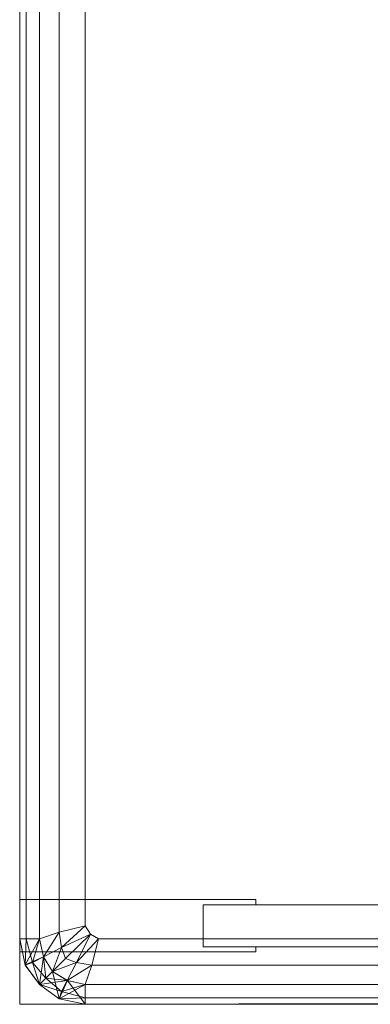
# Model space of a CAD drawing. Header units: metres. Extents: x 391.1 to 427.5, y 12.7 to 28.4.
# Tile 137 of 240: x 408.1417 to 408.1952, y 23.3507 to 23.5012. Entities that reach past the tile are written whole.
import ezdxf

# ---------------------------------------------------------------- set-up
doc = ezdxf.new("R2010")
doc.units = ezdxf.units.M
doc.layers.add('02_MOBILIARIO', color=7, linetype='Continuous', lineweight=18)
doc.layers.add('Mobiliario', color=7, linetype='Continuous', lineweight=18)

# ---------------------------------------------------------------- blocks, each defined once
blk = doc.blocks.new('Family - Plats de dutxa PS-1-153501-01_ENLLUMENAT_PS1')
at = {"layer": '02_MOBILIARIO', "color": 253, "true_color": 0xaaaaaa}
for p, q in [((0.01, 0.8), (0.01, 0)), ((0.01, 0.8), (0.01, 0)), ((0.013, 0.79), (0.013, 0.01)), ((0.01, 0.01), (0.01, 0.5)), ((0.01, 0.5), (0.01, 0.01)), ((0.01, 0.01), (0.01, 0.5)), ((0.01, 0.4), (0.01, 0.01)), ((0.01, 0.4), (0.01, 0.01)), ((0.01, 0.4), (0.01, 0.01)), ((0.01, 0.4), (0.01, 0.01)), ((0.011, 0.4), (0.011, 0.01)), ((0.011, 0.4), (0.011, 0.01)), ((0.013, 0.4), (0.013, 0.01)), ((0.013, 0.4), (0.013, 0.01)), ((0.013, 0.4), (0.013, 0.01)), ((0.016, 0.4), (0.016, 0.011)), ((0.016, 0.4), (0.016, 0.011)), ((0.02, 0.4), (0.02, 0.012)), ((0.02, 0.4), (0.02, 0.012)), ((0.01, 0.008), (0.01, 0.016)), ((0.01, 0.016), (0.046, 0.016)), ((0.038, 0.0088), (0.038, 0.0152)), ((0.038, 0.0152), (0.79, 0.0152)), ((0.046, 0.0152), (0.038, 0.0152)), ((0.038, 0.0152), (0.038, 0.0088)), ((0.046, 0.016), (0.046, 0.0152)), ((0.016, 0.011), (0.013, 0.01)), ((0.016, 0.011), (0.013, 0.01)), ((0.01364, 0.00724), (0.016, 0.011)), ((0.016, 0.011), (0.01364, 0.00724)), ((0.02, 0.012), (0.016, 0.011)), ((0.02, 0.012), (0.016, 0.011)), ((0.01637, 0.00868), (0.016, 0.011)), ((0.016, 0.011), (0.01637, 0.00868)), ((0.01637, 0.00868), (0.02, 0.012)), ((0.02, 0.012), (0.01637, 0.00868)), ((0.01637, 0.00868), (0.02077, 0.01072)), ((0.02077, 0.01072), (0.01637, 0.00868)), ((0.017, 0.007), (0.02077, 0.01072)), ((0.02077, 0.01072), (0.017, 0.007)), ((0.02077, 0.01072), (0.01868, 0.00638)), ((0.01868, 0.00638), (0.02077, 0.01072)), ((0.02, 0.012), (0.02077, 0.01072)), ((0.02077, 0.01072), (0.02, 0.012)), ((0.02077, 0.01072), (0.022, 0.01)), ((0.022, 0.01), (0.02077, 0.01072)), ((0.01, 0.01), (0.01083, 0.00602)), ((0.01083, 0.00602), (0.01, 0.01)), ((0.01085, 0.00599), (0.01, 0.01)), ((0.013, 0.01), (0.01, 0.01)), ((0.01085, 0.00599), (0.01, 0.01)), ((0.01, 0.01), (0.01083, 0.00602)), ((0.013, 0.01), (0.01, 0.01)), ((0.01083, 0.00602), (0.01, 0.01)), ((0.011, 0.01), (0.01, 0.01)), ((0.01, 0.01), (0.01085, 0.00599)), ((0.01, 0.01), (0.01085, 0.00599)), ((0.01085, 0.00599), (0.01, 0.01)), ((0.013, 0.01), (0.01, 0.01)), ((0.01, 0.01), (0.011, 0.01)), ((0.01083, 0.00602), (0.013, 0.01)), ((0.013, 0.01), (0.01083, 0.00602)), ((0.01083, 0.00602), (0.013, 0.01)), ((0.01085, 0.00599), (0.011, 0.01)), ((0.011, 0.01), (0.01085, 0.00599)), ((0.01196, 0.00638), (0.011, 0.01)), ((0.013, 0.01), (0.011, 0.01)), ((0.011, 0.01), (0.01196, 0.00638)), ((0.011, 0.01), (0.013, 0.01)), ((0.01196, 0.00638), (0.013, 0.01)), ((0.013, 0.01), (0.01196, 0.00638)), ((0.013, 0.01), (0.01364, 0.00724)), ((0.013, 0.01), (0.01364, 0.00726)), ((0.013, 0.01), (0.01364, 0.00724)), ((0.01364, 0.00724), (0.013, 0.01)), ((0.022, 0.01), (0.01868, 0.00638)), ((0.01868, 0.00638), (0.022, 0.01)), ((0.021, 0.006), (0.022, 0.01)), ((0.022, 0.01), (0.021, 0.006)), ((0.41, 0.01), (0.022, 0.01)), ((0.41, 0.01), (0.022, 0.01)), ((0.046, 0.008), (0.01, 0.008)), ((0.01364, 0.00724), (0.01637, 0.00868)), ((0.01637, 0.00868), (0.01364, 0.00724)), ((0.015, 0.005), (0.01637, 0.00868)), ((0.01637, 0.00868), (0.015, 0.005)), ((0.017, 0.007), (0.01637, 0.00868)), ((0.01637, 0.00868), (0.017, 0.007)), ((0.79, 0.0088), (0.038, 0.0088)), ((0.038, 0.0088), (0.046, 0.0088)), ((0.046, 0.0088), (0.046, 0.008)), ((0.01364, 0.00726), (0.01083, 0.00602)), ((0.01083, 0.00602), (0.01364, 0.00726)), ((0.01364, 0.00724), (0.01083, 0.00602)), ((0.01083, 0.00602), (0.01085, 0.00599)), ((0.01083, 0.00602), (0.013, 0.003)), ((0.01085, 0.00599), (0.01083, 0.00602)), ((0.01083, 0.00602), (0.013, 0.003)), ((0.01083, 0.00602), (0.01085, 0.00599)), ((0.013, 0.003), (0.01083, 0.00602)), ((0.01083, 0.00602), (0.013, 0.003)), ((0.013, 0.003), (0.01083, 0.00602)), ((0.01085, 0.00599), (0.01196, 0.00638)), ((0.01196, 0.00638), (0.01085, 0.00599)), ((0.01364, 0.00724), (0.01196, 0.00638)), ((0.01196, 0.00638), (0.01364, 0.00724)), ((0.01196, 0.00638), (0.014, 0.004)), ((0.013, 0.003), (0.01196, 0.00638)), ((0.014, 0.004), (0.01196, 0.00638)), ((0.01196, 0.00638), (0.013, 0.003)), ((0.01364, 0.00726), (0.013, 0.003)), ((0.013, 0.003), (0.01364, 0.00726)), ((0.013, 0.003), (0.01364, 0.00724)), ((0.01364, 0.00726), (0.015, 0.005)), ((0.01364, 0.00724), (0.015, 0.005)), ((0.01364, 0.00724), (0.015, 0.005)), ((0.014, 0.004), (0.01364, 0.00724)), ((0.015, 0.005), (0.01364, 0.00724)), ((0.01364, 0.00724), (0.014, 0.004)), ((0.017, 0.007), (0.015, 0.005)), ((0.015, 0.005), (0.017, 0.007)), ((0.01868, 0.00638), (0.015, 0.005)), ((0.015, 0.005), (0.01868, 0.00638)), ((0.01868, 0.00638), (0.017, 0.007)), ((0.017, 0.007), (0.01868, 0.00638)), ((0.01868, 0.00638), (0.01724, 0.00365)), ((0.01724, 0.00365), (0.01868, 0.00638)), ((0.021, 0.006), (0.01868, 0.00638)), ((0.01868, 0.00638), (0.021, 0.006)), ((0.013, 0.003), (0.01085, 0.00599)), ((0.013, 0.003), (0.01085, 0.00599)), ((0.01085, 0.00599), (0.013, 0.003)), ((0.013, 0.003), (0.015, 0.005)), ((0.013, 0.003), (0.015, 0.005)), ((0.013, 0.003), (0.015, 0.005)), ((0.014, 0.004), (0.015, 0.005)), ((0.015, 0.005), (0.014, 0.004)), ((0.015, 0.005), (0.01724, 0.00365)), ((0.01602, 0.00083), (0.015, 0.005)), ((0.015, 0.005), (0.01726, 0.00364)), ((0.015, 0.005), (0.01602, 0.00083)), ((0.015, 0.005), (0.01724, 0.00365)), ((0.01724, 0.00365), (0.015, 0.005)), ((0.021, 0.006), (0.01724, 0.00365)), ((0.01724, 0.00365), (0.021, 0.006)), ((0.02, 0.003), (0.021, 0.006)), ((0.021, 0.006), (0.02, 0.003)), ((0.41, 0.006), (0.021, 0.006)), ((0.41, 0.006), (0.021, 0.006)), ((0.013, 0.003), (0.014, 0.004)), ((0.014, 0.004), (0.013, 0.003)), ((0.01724, 0.00365), (0.013, 0.003)), ((0.01638, 0.00196), (0.014, 0.004)), ((0.01724, 0.00365), (0.014, 0.004)), ((0.014, 0.004), (0.01638, 0.00196)), ((0.014, 0.004), (0.01724, 0.00365)), ((0.01602, 0.00083), (0.01724, 0.00365)), ((0.01726, 0.00364), (0.01602, 0.00083)), ((0.01602, 0.00083), (0.01726, 0.00364)), ((0.01724, 0.00365), (0.01638, 0.00196)), ((0.01638, 0.00196), (0.01724, 0.00365)), ((0.01724, 0.00365), (0.02, 0.003)), ((0.01724, 0.00365), (0.02, 0.003)), ((0.02, 0.003), (0.01724, 0.00365)), ((0.02, 0), (0.01726, 0.00364)), ((0.01726, 0.00364), (0.02, 0.003)), ((0.01726, 0.00364), (0.02, 0)), ((0.013, 0.003), (0.01602, 0.00083)), ((0.01599, 0.00085), (0.013, 0.003)), ((0.01602, 0.00083), (0.013, 0.003)), ((0.01638, 0.00196), (0.013, 0.003)), ((0.013, 0.003), (0.01599, 0.00085)), ((0.013, 0.003), (0.01638, 0.00196)), ((0.01599, 0.00085), (0.013, 0.003)), ((0.01599, 0.00085), (0.013, 0.003)), ((0.013, 0.003), (0.01602, 0.00083)), ((0.013, 0.003), (0.01599, 0.00085)), ((0.01638, 0.00196), (0.01599, 0.00085)), ((0.01599, 0.00085), (0.01638, 0.00196)), ((0.02, 0.003), (0.01602, 0.00083)), ((0.02, 0.003), (0.01638, 0.00196)), ((0.01638, 0.00196), (0.02, 0.003)), ((0.02, 0.001), (0.01638, 0.00196)), ((0.01638, 0.00196), (0.02, 0.001)), ((0.02, 0.003), (0.51, 0.003)), ((0.02, 0), (0.02, 0.003)), ((0.02, 0.003), (0.02, 0)), ((0.02, 0.001), (0.02, 0.003)), ((0.41, 0.003), (0.02, 0.003)), ((0.41, 0.003), (0.02, 0.003)), ((0.02, 0.001), (0.02, 0.003)), ((0.41, 0.003), (0.02, 0.003)), ((0.02, 0.003), (0.02, 0)), ((0.01, 0), (0.81, 0)), ((0.01, 0), (0.81, 0)), ((0.02, 0.001), (0.01599, 0.00085)), ((0.01599, 0.00085), (0.02, 0.001)), ((0.02, 0), (0.01599, 0.00085)), ((0.01599, 0.00085), (0.02, 0)), ((0.01602, 0.00083), (0.01599, 0.00085)), ((0.01599, 0.00085), (0.02, 0)), ((0.02, 0), (0.01599, 0.00085)), ((0.01599, 0.00085), (0.01602, 0.00083)), ((0.01602, 0.00083), (0.01599, 0.00085)), ((0.02, 0), (0.01602, 0.00083)), ((0.02, 0), (0.01602, 0.00083)), ((0.02, 0), (0.01602, 0.00083)), ((0.01602, 0.00083), (0.02, 0)), ((0.01602, 0.00083), (0.02, 0)), ((0.02, 0), (0.02, 0.001)), ((0.41, 0.001), (0.02, 0.001)), ((0.41, 0.001), (0.02, 0)), ((0.41, 0.001), (0.02, 0.001)), ((0.02, 0), (0.02, 0.001)), ((0.41, 0.001), (0.02, 0)), ((0.41, 0.001), (0.02, 0)), ((0.41, 0.001), (0.02, 0)), ((0.51, 0), (0.02, 0)), ((0.51, 0), (0.02, 0)), ((0.41, 0), (0.02, 0)), ((0.41, 0), (0.02, 0))]:
    blk.add_line(p, q, dxfattribs=at)
at = {"layer": 'Mobiliario', "color": 253, "true_color": 0xaaaaaa}
for p, q in [((0.046, 0.016), (0.01, 0.016)), ((0.01, 0.016), (0.01, 0.008)), ((0.038, 0.0152), (0.038, 0.0088)), ((0.79, 0.0152), (0.038, 0.0152)), ((0.038, 0.0088), (0.038, 0.0152)), ((0.038, 0.0152), (0.046, 0.0152)), ((0.046, 0.0152), (0.046, 0.016)), ((0.01, 0.008), (0.046, 0.008)), ((0.038, 0.0088), (0.79, 0.0088)), ((0.046, 0.0088), (0.038, 0.0088)), ((0.046, 0.008), (0.046, 0.0088))]:
    blk.add_line(p, q, dxfattribs=at)
blk = doc.blocks.new('LONDR55-XX_ZZ-ARQ-CAA-M3D-Londres55_ifc-1-01_ENLLUMENAT_PS1')
at = {"layer": '02_MOBILIARIO', "color": 253, "lineweight": 18, "true_color": 0xaaaaaa}
blk.add_blockref('Family - Plats de dutxa PS-1-153501-01_ENLLUMENAT_PS1', (408.13172, 23.35074), dxfattribs=at)

msp = doc.modelspace()

# ---------------------------------------------------------------- block references
at = {"lineweight": 5}
msp.add_blockref('LONDR55-XX_ZZ-ARQ-CAA-M3D-Londres55_ifc-1-01_ENLLUMENAT_PS1', (0, 0), dxfattribs=at)

doc.saveas('drawing.dxf')
